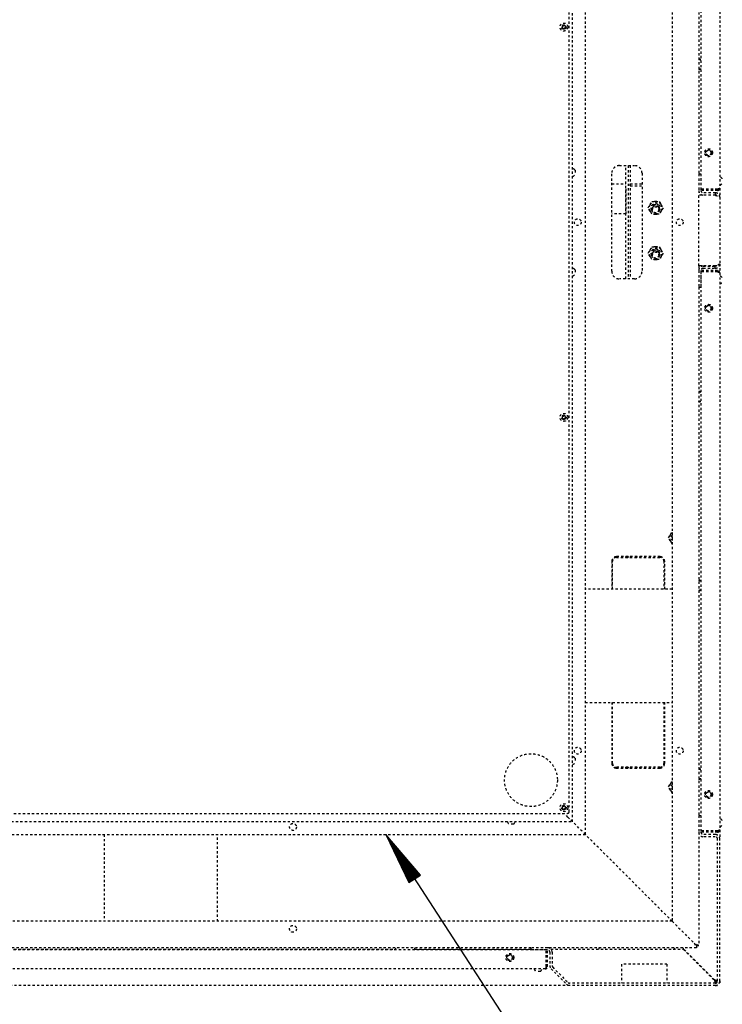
# Model space of a CAD drawing. Extents: x -72 to 51457, y 0 to 26838.
# Tile 132 of 203: x 10908 to 11838, y 7527 to 8832. Entities that reach past the tile are written whole.
import ezdxf

# ---------------------------------------------------------------- set-up
doc = ezdxf.new("R2010")
doc.units = 0
doc.header["$LTSCALE"] = 12
for name, pattern in [('DOTTED_THIN', [0.5, 0.25, -0.25]), ('LDM', [0]), ('LFUN', [0])]:
    doc.linetypes.add(name, pattern=pattern)
doc.layers.get('0').update_dxf_attribs({"linetype": 'CONTINUOUS'})
doc.layers.add('4', color=7, linetype='CONTINUOUS')

# ---------------------------------------------------------------- blocks, each defined once
blk = doc.blocks.new('AC_Drauf')
at = {"color": 7, "linetype": 'DOTTED_THIN', "lineweight": 25}
for p, q in [((11771.8, 9489.3), (11771.8, 7637.3)), ((11656.8, 7752.3), (11656.8, 9374.3)), ((11639.8, 7769.3), (11639.8, 9357.3)), ((11635.3, 7782.3), (11635.3, 9344.3)), ((11809.8, 9347.5), (11809.8, 8607.2)), ((11834.8, 9346.3), (11834.8, 8608.3)), ((11806.8, 9327.3), (11806.8, 8627.3)), ((11628.3, 8824.2), (11626.3, 8823)), ((11626.3, 8823), (11626.3, 8820.7)), ((11626.3, 8820.7), (11628.3, 8819.5)), ((11630.3, 8823), (11628.3, 8824.2)), ((11628.3, 8819.5), (11630.3, 8820.7)), ((11630.3, 8820.7), (11630.3, 8823)), ((11701.8, 8638.3), (11721.8, 8638.3)), ((11710.3, 8488.3), (11710.3, 8638.3)), ((11713.3, 8638.3), (11713.3, 8488.3)), ((11716.3, 8638.3), (11716.3, 8488.3)), ((11643.1, 8632.3), (11643.1, 8626.3)), ((11691.8, 8498.3), (11691.8, 8628.3)), ((11731.8, 8628.3), (11731.8, 8498.3)), ((11806.8, 8627.3), (11806.8, 8605.3)), ((11806.8, 8627.3), (11809.8, 8627.3)), ((11809.8, 8627.3), (11809.8, 8605.3)), ((11691.8, 8614.3), (11710.3, 8614.3)), ((11716.3, 8611.3), (11716.3, 8614.3)), ((11716.3, 8614.3), (11731.8, 8614.3)), ((11716.3, 8611.3), (11731.8, 8611.3)), ((11834.8, 8608.3), (11834.8, 8596.3)), ((11710.3, 8607.4), (11710.3, 8574.3)), ((11806.8, 8605.3), (11806.8, 8599)), ((11806.8, 8505.6), (11806.8, 8599)), ((11828.8, 8599), (11806.8, 8599)), ((11831.8, 8607.2), (11809.8, 8607.2)), ((11831.8, 8606.8), (11809.8, 8606.8)), ((11831.8, 8605.3), (11809.8, 8605.3)), ((11828.8, 8602.3), (11812.8, 8602.3)), ((11828.8, 8599.3), (11812.8, 8599.3)), ((11828.8, 8602.3), (11828.8, 8599.3)), ((11831.8, 8605.3), (11831.8, 8606.8)), ((11834.8, 8596.3), (11834.8, 8508.3)), ((11739.9, 8582.3), (11742.4, 8586.6)), ((11742.4, 8578.1), (11739.9, 8582.3)), ((11742.4, 8586.6), (11744.8, 8590.8)), ((11744.8, 8590.8), (11749.8, 8590.8)), ((11749.8, 8590.8), (11754.7, 8590.8)), ((11754.7, 8590.8), (11757.1, 8586.6)), ((11757.1, 8586.6), (11759.6, 8582.3)), ((11759.6, 8582.3), (11757.1, 8578.1)), ((11710.3, 8574.3), (11691.8, 8574.3)), ((11744.8, 8573.8), (11742.4, 8578.1)), ((11749.8, 8573.8), (11744.8, 8573.8)), ((11754.7, 8573.8), (11749.8, 8573.8)), ((11757.1, 8578.1), (11754.7, 8573.8)), ((11742.4, 8526.6), (11744.8, 8530.8)), ((11744.8, 8530.8), (11749.8, 8530.8)), ((11749.8, 8530.8), (11754.7, 8530.8)), ((11754.7, 8530.8), (11757.1, 8526.6)), ((11739.9, 8522.3), (11742.4, 8526.6)), ((11742.4, 8518.1), (11739.9, 8522.3)), ((11744.8, 8513.8), (11742.4, 8518.1)), ((11757.1, 8518.1), (11754.7, 8513.8)), ((11757.1, 8526.6), (11759.6, 8522.3)), ((11759.6, 8522.3), (11757.1, 8518.1)), ((11749.8, 8513.8), (11744.8, 8513.8)), ((11754.7, 8513.8), (11749.8, 8513.8)), ((11806.8, 8505.6), (11806.8, 8499.3)), ((11828.8, 8505.6), (11806.8, 8505.6)), ((11812.8, 8505.3), (11828.8, 8505.3)), ((11828.8, 8502.3), (11828.8, 8505.3)), ((11834.8, 8508.3), (11834.8, 8496.3)), ((11643.1, 8500.3), (11643.1, 8494.3)), ((11806.8, 8499.3), (11806.8, 8477.3)), ((11831.8, 8499.3), (11809.8, 8499.3)), ((11809.8, 8499.3), (11809.8, 8477.3)), ((11831.8, 8497.8), (11809.8, 8497.8)), ((11809.8, 8497.5), (11809.8, 7757.2)), ((11831.8, 8497.5), (11809.8, 8497.5)), ((11812.8, 8502.3), (11828.8, 8502.3)), ((11831.8, 8499.3), (11831.8, 8497.8)), ((11834.8, 8496.3), (11834.8, 7758.3)), ((11721.8, 8488.3), (11701.8, 8488.3)), ((11806.8, 8477.3), (11806.8, 7777.3)), ((11806.8, 8477.3), (11809.8, 8477.3)), ((11628.3, 8307.2), (11626.3, 8306)), ((11626.3, 8306), (11626.3, 8303.7)), ((11626.3, 8303.7), (11628.3, 8302.5)), ((11630.3, 8306), (11628.3, 8307.2)), ((11628.3, 8302.5), (11630.3, 8303.7)), ((11630.3, 8303.7), (11630.3, 8306)), ((11769.4, 8149.6), (11771.8, 8153.7)), ((11766.9, 8145.3), (11769.4, 8149.6)), ((11769.4, 8141.1), (11766.9, 8145.3)), ((11771.8, 8137), (11769.4, 8141.1)), ((11691.8, 8114.3), (11691.8, 8077.3)), ((11692.8, 8077.3), (11692.8, 8114.3)), ((11725.3, 8120.3), (11697.8, 8120.3)), ((11697.8, 8119.3), (11725.3, 8119.3)), ((11710.3, 8119.3), (11710.3, 8120.3)), ((11713.3, 8120.3), (11713.3, 8119.3)), ((11716.3, 8120.3), (11716.3, 8119.3)), ((11725.3, 8119.3), (11725.3, 8120.3)), ((11755.8, 8120.3), (11728.3, 8120.3)), ((11728.3, 8120.3), (11728.3, 8119.3)), ((11728.3, 8119.3), (11755.8, 8119.3)), ((11756.3, 8120.3), (11756.3, 8119.3)), ((11760.8, 8114.3), (11760.8, 8077.3)), ((11761.8, 8077.3), (11761.8, 8114.3)), ((11691.8, 8108.3), (11692.8, 8108.3)), ((11771.8, 8077.3), (11656.8, 8077.3)), ((11656.8, 7927.3), (11771.8, 7927.3)), ((11691.8, 7927.3), (11691.8, 7846.3)), ((11692.8, 7846.3), (11692.8, 7927.3)), ((11760.8, 7927.3), (11760.8, 7846.3)), ((11761.8, 7846.3), (11761.8, 7927.3)), ((11643.1, 7853.3), (11643.1, 7847.3)), ((11725.3, 7841.3), (11697.8, 7841.3)), ((11697.8, 7840.3), (11725.3, 7840.3)), ((11710.3, 7840.3), (11710.3, 7841.3)), ((11713.3, 7841.3), (11713.3, 7840.3)), ((11716.3, 7841.3), (11716.3, 7840.3)), ((11725.3, 7840.3), (11725.3, 7841.3)), ((11755.8, 7841.3), (11728.3, 7841.3)), ((11728.3, 7841.3), (11728.3, 7840.3)), ((11728.3, 7840.3), (11755.8, 7840.3)), ((11756.3, 7841.4), (11756.3, 7840.4)), ((11766.9, 7815.3), (11769.4, 7819.6)), ((11769.4, 7811.1), (11766.9, 7815.3)), ((11769.4, 7819.6), (11771.8, 7823.7)), ((11771.8, 7807), (11769.4, 7811.1)), ((11628.3, 7790.2), (11626.3, 7789)), ((11626.3, 7789), (11626.3, 7786.7)), ((11626.3, 7786.7), (11628.3, 7785.5)), ((11630.3, 7789), (11628.3, 7790.2)), ((11628.3, 7785.5), (11630.3, 7786.7)), ((11630.3, 7786.7), (11630.3, 7789)), ((10738.3, 7780.3), (11633.3, 7780.3)), ((11633.8, 7775.3), (11628.8, 7780.3)), ((11633.8, 7775.3), (11639.8, 7769.3)), ((11639.8, 7769.3), (11633.8, 7775.3)), ((11806.8, 7777.3), (11809.8, 7777.3)), ((11806.8, 7777.3), (11806.8, 7755.3)), ((11809.8, 7777.3), (11809.8, 7755.3)), ((10734.8, 7769.3), (11639.8, 7769.3)), ((11561.8, 7766), (11555.8, 7766)), ((11656.8, 7752.3), (11639.8, 7769.3)), ((10819.8, 7752.3), (11656.8, 7752.3)), ((11019.8, 7752.3), (11019.8, 7637.3)), ((11169.8, 7637.3), (11169.8, 7752.3)), ((11771.8, 7637.3), (11656.8, 7752.3)), ((11806.8, 7755.3), (11806.8, 7605.3)), ((11831.8, 7757.2), (11809.8, 7757.2)), ((11831.8, 7756.8), (11809.8, 7756.8)), ((11831.8, 7755.3), (11809.8, 7755.3)), ((11828.8, 7752.3), (11812.8, 7752.3)), ((11828.8, 7749.3), (11812.8, 7749.3)), ((11831.8, 7755.3), (11831.8, 7756.8)), ((11834.8, 7758.3), (11834.8, 7746.3)), ((11831.8, 7558.3), (11831.8, 7746.3)), ((11834.8, 7558.3), (11834.8, 7746.3)), ((11771.8, 7637.3), (10819.8, 7637.3)), ((11771.8, 7637.3), (11800.8, 7608.3)), ((11800.8, 7608.3), (11803.8, 7602.3)), ((11800.8, 7608.3), (11803.8, 7605.3)), ((11806.8, 7605.3), (11800.8, 7608.3)), ((11803.8, 7605.3), (11800.8, 7608.3)), ((11803.8, 7605.3), (11803.8, 7602.3)), ((11803.8, 7605.3), (11806.8, 7605.3)), ((11604.9, 7599.3), (10789.6, 7599.3)), ((11584.8, 7602.3), (10819.8, 7602.3)), ((10834.8, 7600.3), (11405.6, 7600.3)), ((10984.8, 7600.3), (10984.8, 7602.3)), ((11405.5, 7602.3), (11405.7, 7599.3)), ((11430.8, 7599.3), (11431, 7602.3)), ((11430.9, 7600.3), (11584.8, 7600.3)), ((11584.8, 7602.3), (11584.8, 7599.3)), ((11606.8, 7602.3), (11584.8, 7602.3)), ((11606.8, 7599.3), (11584.8, 7599.3)), ((11604.9, 7577.3), (11604.9, 7599.3)), ((11605.3, 7577.3), (11605.3, 7599.3)), ((11803.8, 7602.3), (11606.8, 7602.3)), ((11606.8, 7577.3), (11606.8, 7599.3)), ((11609.8, 7596.3), (11609.8, 7578.6)), ((11611.2, 7600.3), (11786.4, 7600.3)), ((11612.8, 7596.3), (11612.8, 7578.6)), ((11674.8, 7602.3), (11674.8, 7600.3)), ((11774.8, 7602.3), (11774.8, 7600.3)), ((11786.4, 7600.3), (11827.5, 7559.2)), ((11786.8, 7600.7), (11786.8, 7602.3)), ((11827.9, 7559.6), (11786.8, 7600.7)), ((11704.8, 7580.3), (11704.8, 7555.3)), ((11764.8, 7580.3), (11704.8, 7580.3)), ((11764.8, 7580.3), (11764.8, 7555.3)), ((11806.1, 7581.3), (11805.4, 7581.3)), ((11603.8, 7574.3), (10790.8, 7574.3)), ((11597.3, 7571), (11591.3, 7571)), ((11606.8, 7577.3), (11605.3, 7577.3)), ((11611.5, 7574.3), (11631.8, 7554.1)), ((11613.6, 7576.5), (11633.9, 7556.2)), ((11636, 7552.3), (10834.8, 7552.3)), ((11828.8, 7555.3), (11636, 7555.3)), ((11828.8, 7552.3), (11636, 7552.3)), ((11831.4, 7552.3), (11828.8, 7552.3)), ((11831.4, 7553), (11831.4, 7552.3)), ((11834.1, 7555.7), (11834.8, 7555.7)), ((11834.8, 7555.7), (11834.4, 7556.4)), ((11834.8, 7558.3), (11834.8, 7555.7))]:
    blk.add_line(p, q, dxfattribs=at)
at = {"color": 7, "linetype": 'DOTTED_THIN', "lineweight": 25, "flags": 128}
for points in [[(11809.8, 8778.7), (11808.3, 8779.2), (11806.8, 8779.3)], [(11806.8, 8765.3), (11808.3, 8765.5), (11809.8, 8766)], [(11809.8, 8338.7), (11808.3, 8339.2), (11806.8, 8339.3)], [(11806.8, 8325.3), (11808.3, 8325.5), (11809.8, 8326)], [(11809.8, 8088.7), (11808.3, 8089.2), (11806.8, 8089.3)], [(11806.8, 8075.3), (11808.3, 8075.5), (11809.8, 8076)], [(11809.8, 7838.7), (11808.3, 7839.2), (11806.8, 7839.3)], [(11806.8, 7825.3), (11808.3, 7825.5), (11809.8, 7826)]]:
    blk.add_lwpolyline(points, dxfattribs=at)
blk.add_lwpolyline([(11829, 7559.2, -0.000623), (11827.9, 7559.6)], format="xyb", dxfattribs=at)
at = {"color": 7, "linetype": 'DOTTED_THIN', "lineweight": 25}
for centre, radius in [((11628.3, 8821.8), 5.25), ((11628.3, 8821.8), 3), ((11628.3, 8821.8), 1.9), ((11819.8, 8655.3), 5.25), ((11819.8, 8655.3), 4), ((11819.8, 8655.3), 3.32), ((11749.8, 8579.8), 5), ((11749.8, 8579.8), 4.08), ((11646.8, 8563.3), 4.55), ((11781.8, 8563.3), 4.55), ((11749.8, 8519.8), 5), ((11749.8, 8519.8), 4.08), ((11819.8, 8449.3), 5.25), ((11819.8, 8449.3), 4), ((11819.8, 8449.3), 3.32), ((11628.3, 8304.8), 5.25), ((11628.3, 8304.8), 3), ((11628.3, 8304.8), 1.9), ((11646.8, 7863.3), 4.55), ((11781.8, 7863.3), 4.55), ((11584.8, 7824.3), 35), ((11819.8, 7805.3), 5.25), ((11819.8, 7805.3), 4), ((11819.8, 7805.3), 3.32), ((11628.3, 7787.8), 5.25), ((11628.3, 7787.8), 3), ((11628.3, 7787.8), 1.9), ((11269.8, 7762.3), 4.55), ((11269.8, 7627.3), 4.55), ((11556.8, 7589.3), 5.25), ((11556.8, 7589.3), 4), ((11556.8, 7589.3), 3.32)]:
    blk.add_circle(centre, radius, dxfattribs=at)
for centre, radius, start, end in [((11628.3, 8821.8), 2.31, 150, 210), ((11628.3, 8821.8), 2.31, 90, 150), ((11628.3, 8821.8), 2.31, 210, 270), ((11628.3, 8821.8), 2.31, 30, 90), ((11628.3, 8821.8), 2.31, 270, 330), ((11628.3, 8821.8), 2.31, 330, 30), ((11806.8, 8772.3), 6.25, 61.3146, 90), ((11806.8, 8772.3), 6.25, 270, 298.6854), ((11638.1, 8628.7), 6.15, 36.7645, 74.6617), ((11701.8, 8628.3), 10, 90, 180), ((11721.8, 8628.3), 10, 0, 90), ((11638.1, 8630), 6.15, 285.3383, 323.2355), ((11833.1, 8617.2), 6.15, 36.7645, 74.6617), ((11833.1, 8618.5), 6.15, 285.3383, 323.2355), ((11812.8, 8605.3), 6, 180, 270), ((11812.8, 8605.3), 3, 180, 270), ((11749.8, 8582.3), 8.5, 150, 210), ((11749.8, 8582.3), 8.5, 90, 150), ((11749.8, 8582.3), 6.25, 319.8316, 220.198), ((11749.8, 8582.3), 5.25, 340.382, 199.618), ((11749.8, 8582.3), 4.19, 3.3143, 176.6857), ((11749.8, 8579.8), 5.35, 40.3874, 139.6126), ((11749.8, 8582.3), 8.5, 30, 90), ((11749.8, 8582.3), 8.5, 330, 30), ((11749.8, 8582.3), 8.5, 210, 270), ((11749.8, 8582.3), 8.5, 270, 330), ((11749.8, 8522.3), 8.5, 90, 150), ((11749.8, 8522.3), 8.5, 30, 90), ((11749.8, 8522.3), 8.5, 150, 210), ((11749.8, 8522.3), 8.5, 210, 270), ((11749.8, 8522.3), 6.25, 319.4569, 220.5431), ((11749.8, 8522.3), 5.25, 340.3839, 199.6161), ((11749.8, 8522.3), 4.19, 3.3138, 176.6862), ((11749.8, 8519.8), 5.35, 40.3876, 139.6124), ((11749.8, 8522.3), 8.5, 270, 330), ((11749.8, 8522.3), 8.5, 330, 30), ((11812.8, 8499.3), 6, 90, 180), ((11638.1, 8496.7), 6.15, 36.7645, 74.6617), ((11638.1, 8498), 6.15, 285.3383, 323.2355), ((11701.8, 8498.3), 10, 180, 270), ((11721.8, 8498.3), 10, 270, 0), ((11812.8, 8499.3), 3, 90, 180), ((11833.1, 8486.2), 6.15, 36.7645, 74.6617), ((11833.1, 8487.5), 6.15, 285.3383, 323.2355), ((11806.8, 8332.3), 6.25, 61.3146, 90), ((11806.8, 8332.3), 6.25, 270, 298.6854), ((11628.3, 8304.8), 2.31, 150, 210), ((11628.3, 8304.8), 2.31, 90, 150), ((11628.3, 8304.8), 2.31, 210, 270), ((11628.3, 8304.8), 2.31, 30, 90), ((11628.3, 8304.8), 2.31, 270, 330), ((11628.3, 8304.8), 2.31, 330, 30), ((11776.8, 8145.3), 8.5, 126.0319, 150), ((11776.8, 8145.3), 8.5, 150, 210), ((11776.8, 8145.3), 8.5, 210, 233.9681), ((11776.8, 8145.3), 6.25, 143.1301, 216.8699), ((11776.8, 8145.3), 5.25, 162.2472, 197.7528), ((11697.8, 8114.3), 6, 90, 180), ((11697.8, 8114.3), 5, 90, 180), ((11755.8, 8114.3), 6, 0, 90), ((11755.8, 8114.3), 5, 0, 90), ((11806.8, 8082.3), 6.25, 61.3146, 90), ((11806.8, 8082.3), 6.25, 270, 298.6854), ((11638.1, 7849.7), 6.15, 36.7645, 74.6617), ((11638.1, 7851), 6.15, 285.3383, 323.2355), ((11697.8, 7846.3), 6, 180, 270), ((11697.8, 7846.3), 5, 180, 270), ((11755.8, 7846.3), 5, 270, 0), ((11755.8, 7846.3), 6, 270, 0), ((11806.8, 7832.3), 6.25, 61.3146, 90), ((11806.8, 7832.3), 6.25, 270, 298.6854), ((11776.8, 7815.3), 8.5, 150, 210), ((11776.8, 7815.3), 8.5, 126.0319, 150), ((11776.8, 7815.3), 6.25, 143.1301, 216.8699), ((11776.8, 7815.3), 5.25, 162.2472, 197.7528), ((11776.8, 7815.3), 8.5, 210, 233.9681), ((11628.3, 7787.8), 2.31, 150, 210), ((11628.3, 7787.8), 2.31, 90, 150), ((11628.3, 7787.8), 2.31, 210, 270), ((11628.3, 7787.8), 2.31, 30, 90), ((11628.3, 7787.8), 2.31, 270, 330), ((11628.3, 7787.8), 2.31, 330, 30), ((11633.3, 7782.3), 2, 270, 0), ((11559.4, 7771), 6.15, 195.3383, 233.2355), ((11558.1, 7771), 6.15, 306.7645, 344.6617), ((11833.1, 7767.2), 6.15, 36.7645, 74.6617), ((11833.1, 7768.5), 6.15, 285.3383, 323.2355), ((11812.8, 7755.3), 6, 180, 270), ((11812.8, 7755.3), 3, 180, 270), ((11828.8, 7746.3), 6, 0, 90), ((11828.8, 7746.3), 3, 0, 90), ((11606.8, 7596.3), 6, 0, 90), ((11606.8, 7596.3), 3, 0, 90), ((11615.8, 7578.6), 6, 180, 225), ((11615.8, 7578.6), 3, 180, 225), ((11594.9, 7576), 6.15, 195.3383, 233.2355), ((11593.6, 7576), 6.15, 306.7645, 344.6617), ((11636, 7558.3), 6, 225, 270), ((11636, 7558.3), 3, 225, 270), ((11828.8, 7558.3), 3, 270, 0), ((11828.8, 7558.3), 6, 270, 0)]:
    blk.add_arc(centre, radius, start, end, dxfattribs=at)
for points, knots in [([(11834.8, 8608.3), (11834.7, 8608.1), (11834.5, 8608), (11834.1, 8607.8), (11833.6, 8607.7), (11833.1, 8607.5), (11831.8, 8607.2)], [0, 0, 0, 0, 1, 1, 1, 2, 2, 2, 2]), ([(11831.8, 8605.3), (11832.8, 8605.5), (11833.3, 8605.7), (11833.9, 8606.3), (11834.5, 8606.8), (11834.7, 8607.4), (11834.8, 8608.3)], [0, 0, 0, 0, 1, 1, 1, 2, 2, 2, 2]), ([(11834.8, 8596.3), (11834.7, 8596.9), (11834.5, 8597.9), (11834.2, 8598.9), (11833.8, 8599.7), (11833.3, 8600.3), (11833, 8600.6), (11832.7, 8600.9), (11832.2, 8601.4), (11831.3, 8601.8), (11830.3, 8602.1), (11829.3, 8602.3), (11828.8, 8602.3)], [0, 0, 0, 0, 1, 2, 3, 4, 4, 4, 5, 6, 7, 8, 8, 8, 8]), ([(11830.9, 8598.4), (11830.7, 8598.7), (11830.5, 8598.9), (11830.2, 8599), (11829.8, 8599.2), (11829.5, 8599.2), (11828.8, 8599.3)], [0, 0, 0, 0, 1, 1, 1, 2, 2, 2, 2]), ([(11828.8, 8599), (11829.5, 8598.8), (11830.6, 8598.5), (11831.8, 8598.1), (11832.7, 8597.8), (11833.2, 8597.6), (11833.4, 8597.5), (11834.3, 8597.1), (11834.7, 8596.8), (11834.8, 8596.3)], [0, 0, 0, 0, 1, 2, 3, 4, 4, 4, 5, 5, 5, 5]), ([(11831.8, 8606.8), (11832.2, 8606.9), (11832.3, 8606.9), (11832.5, 8607), (11832.7, 8607.1), (11832.8, 8607.2), (11833, 8607.5)], [0, 0, 0, 0, 1, 1, 1, 2, 2, 2, 2]), ([(11828.8, 8502.3), (11829.3, 8502.4), (11830.3, 8502.6), (11831.3, 8502.9), (11832.2, 8503.3), (11832.7, 8503.8), (11833, 8504.1), (11833.3, 8504.4), (11833.8, 8504.9), (11834.2, 8505.8), (11834.5, 8506.8), (11834.7, 8507.8), (11834.8, 8508.3)], [0, 0, 0, 0, 1, 2, 3, 4, 4, 4, 5, 6, 7, 8, 8, 8, 8]), ([(11834.8, 8508.3), (11834.6, 8507.8), (11834.3, 8507.6), (11833.4, 8507.2), (11833.1, 8507), (11832.6, 8506.8), (11831.8, 8506.5), (11830.6, 8506.2), (11829.5, 8505.8), (11828.8, 8505.6)], [0, 0, 0, 0, 1, 1, 1, 2, 3, 4, 5, 5, 5, 5]), ([(11828.8, 8505.3), (11829.5, 8505.4), (11829.8, 8505.5), (11830.2, 8505.7), (11830.5, 8505.8), (11830.7, 8506), (11830.9, 8506.3)], [0, 0, 0, 0, 1, 1, 1, 2, 2, 2, 2]), ([(11834.8, 8496.3), (11834.6, 8497.4), (11834.4, 8497.9), (11833.8, 8498.5), (11833.3, 8499), (11832.7, 8499.3), (11831.8, 8499.3)], [0, 0, 0, 0, 1, 1, 1, 2, 2, 2, 2]), ([(11833, 8497.2), (11832.8, 8497.4), (11832.7, 8497.5), (11832.5, 8497.7), (11832.2, 8497.8), (11832, 8497.8), (11831.8, 8497.8)], [0, 0, 0, 0, 1, 1, 1, 2, 2, 2, 2]), ([(11831.8, 8497.5), (11833.1, 8497.2), (11833.7, 8497), (11834.1, 8496.8), (11834.3, 8496.8), (11834.5, 8496.7), (11834.6, 8496.6), (11834.7, 8496.5), (11834.7, 8496.5), (11834.8, 8496.3)], [0, 0, 0, 0, 1, 1, 1, 2, 2, 2, 3, 3, 3, 3]), ([(11834.8, 7758.3), (11834.7, 7758.1), (11834.5, 7758), (11834.1, 7757.8), (11833.6, 7757.7), (11833.1, 7757.5), (11831.8, 7757.2)], [0, 0, 0, 0, 1, 1, 1, 2, 2, 2, 2]), ([(11831.8, 7755.3), (11832.8, 7755.5), (11833.3, 7755.7), (11833.9, 7756.3), (11834.5, 7756.8), (11834.7, 7757.4), (11834.8, 7758.3)], [0, 0, 0, 0, 1, 1, 1, 2, 2, 2, 2]), ([(11831.8, 7756.8), (11832.2, 7756.9), (11832.3, 7756.9), (11832.5, 7757), (11832.7, 7757.1), (11832.8, 7757.2), (11833, 7757.5)], [0, 0, 0, 0, 1, 1, 1, 2, 2, 2, 2]), ([(11604.9, 7577.3), (11604.6, 7576), (11604.4, 7575.4), (11604.3, 7575), (11604.2, 7574.8), (11604.1, 7574.6), (11604, 7574.5), (11603.9, 7574.4), (11603.9, 7574.4), (11603.8, 7574.3)], [0, 0, 0, 0, 1, 1, 1, 2, 2, 2, 3, 3, 3, 3]), ([(11603.8, 7574.3), (11604.8, 7574.5), (11605.3, 7574.7), (11605.9, 7575.3), (11606.5, 7575.8), (11606.7, 7576.4), (11606.8, 7577.3)], [0, 0, 0, 0, 1, 1, 1, 2, 2, 2, 2]), ([(11604.6, 7576.1), (11604.8, 7576.3), (11605, 7576.4), (11605.1, 7576.6), (11605.2, 7576.9), (11605.3, 7577.1), (11605.3, 7577.3)], [0, 0, 0, 0, 1, 1, 1, 2, 2, 2, 2])]:
    blk.add_open_spline(points, degree=3, knots=knots, dxfattribs=at)
for points in [[(11827.5, 7559.2), (11827.7, 7558.7), (11828, 7557.9), (11828.3, 7557.1), (11828.5, 7556.4), (11828.8, 7555.9), (11829, 7555.5)], [(11827.5, 7559.2), (11827.7, 7558.9), (11828.1, 7558.4), (11828.5, 7557.8), (11828.8, 7557.3), (11829, 7557), (11829.3, 7556.7), (11829.5, 7556.4), (11829.8, 7556.1), (11830.1, 7555.9), (11830.2, 7555.8)], [(11831.3, 7556.8), (11831.2, 7557), (11831, 7557.2), (11830.8, 7557.5), (11830.5, 7557.7), (11830.3, 7558), (11829.9, 7558.2), (11829.4, 7558.6), (11828.8, 7559), (11828.2, 7559.4), (11827.9, 7559.6)], [(11831.7, 7558.1), (11831.5, 7558.2), (11831.1, 7558.4), (11830.6, 7558.6), (11830, 7558.8), (11829.4, 7559), (11829, 7559.2)], [(11830.7, 7552.7), (11830.8, 7552.6), (11830.9, 7552.5), (11831, 7552.4), (11831.2, 7552.4), (11831.3, 7552.3), (11831.4, 7552.3)]]:
    blk.add_open_spline(points, degree=3, dxfattribs=at)
blk = doc.blocks.new('MEDFUNV_6')
at = {"color": 0, "linetype": 'LFUN', "lineweight": -2}
for points in [[(1, 0.133), (0, 0), (1, -0.133), (1, 0.133)], [(1, 0.111), (0.167, 0), (1, -0.111)], [(1, 0.089), (0.333, 0), (1, -0.089)], [(1, 0.067), (0.5, 0), (1, -0.067)], [(1, 0.044), (0.667, 0), (1, -0.044)], [(1, 0.022), (0.833, 0), (1, -0.022)]]:
    blk.add_lwpolyline(points, dxfattribs=at)
blk = doc.blocks.new('MEDCLUMP_NTE_8145_')
at = {"layer": '4', "color": 7, "linetype": 'LDM', "lineweight": 25}
blk.add_lwpolyline([(11392.7, 7752.3), (12723.8, 5697.9), (12787.3, 5697.9)], dxfattribs=at)
at = {"layer": '4', "color": 7, "linetype": 'LDM', "lineweight": 25, "xscale": 70, "yscale": 70, "zscale": 70, "rotation": 302.9410681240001}
blk.add_blockref('MEDFUNV_6', (11392.7, 7752.3), dxfattribs=at)

msp = doc.modelspace()

# ---------------------------------------------------------------- block references
at = {"lineweight": 0}
for name in ['AC_Drauf', 'MEDCLUMP_NTE_8145_']:
    msp.add_blockref(name, (0, 0), dxfattribs=at)

doc.saveas('drawing.dxf')
